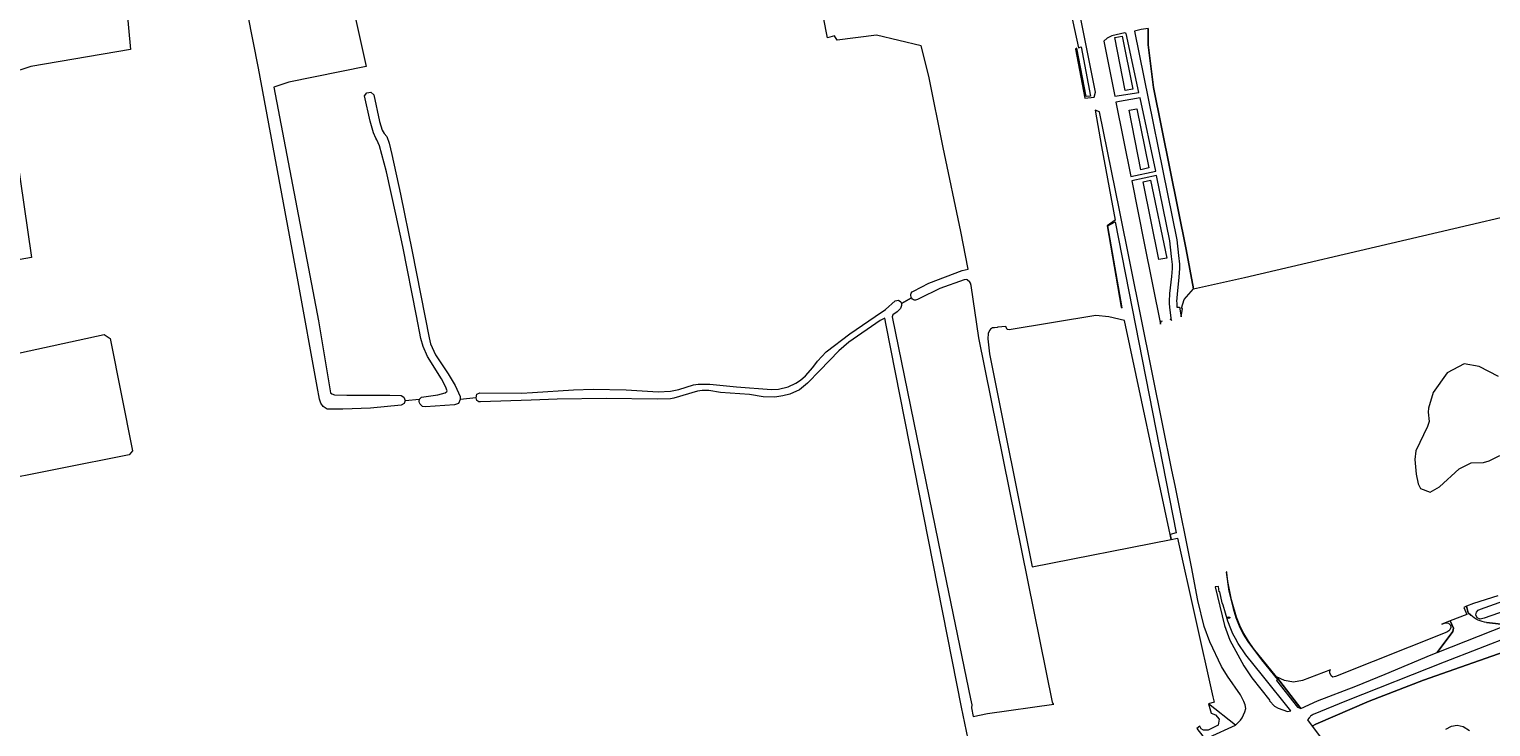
# Model space of a CAD drawing. Header units: metres. Extents: x 209813 to 223847, y 571801 to 587119.
# Tile 209 of 256: x 217762 to 218272, y 576588 to 576831. Entities that reach past the tile are written whole.
import ezdxf
from ezdxf.enums import TextEntityAlignment as Align

# ---------------------------------------------------------------- set-up
doc = ezdxf.new("R2010")
doc.units = ezdxf.units.M
for name, color, linetype, lineweight in [('B-RO-GR-BOUWLAND-GV', 8, 'Continuous', 0), ('B-RO-GR-GRAS-GV', 8, 'Continuous', 0), ('B-RO-GR-GROENVOORZIENING-GV', 8, 'Continuous', 0), ('B-RO-KL-WATER_BRANDLEIDING_PUT-S', 8, 'Continuous', 0), ('B-RO-KL-WATER_PUT-S', 8, 'Continuous', 0), ('B-RO-OG-WATER_MEER-GV', 8, 'Continuous', 0), ('B-RO-OG-WEG-GV', 8, 'Continuous', 0), ('B-RO-VH-VERHARDING_GRASBETONSTEEN-GV', 8, 'Continuous', 0), ('B-RO-VH-VERHARDING_HALFVERHARDING-GV', 8, 'Continuous', 0)]:
    doc.layers.add(name, color=color, linetype=linetype, lineweight=lineweight)
doc.styles.add('NLCS-ISO', font='txt')

# ---------------------------------------------------------------- blocks, each defined once
blk = doc.blocks.new('SKL-WATER_WATERLEIDINGPUT-SO')
at = {"color": 0, "linetype": 'ByBlock', "lineweight": 18}
blk.add_ellipse((0, 0), major_axis=(2.5, 0), ratio=0.54, dxfattribs=at)
at = {"color": 0, "linetype": 'ByBlock', "lineweight": 18, "style": 'NLCS-ISO'}
blk.add_text('wl', height=1.5, dxfattribs=at).set_placement((0, 0), align=Align.MIDDLE_CENTER)
blk = doc.blocks.new('SKL-WATER_BRANDKRAAN_BRANDPUT-SO')
at = {"color": 0, "linetype": 'ByBlock', "lineweight": 18}
blk.add_ellipse((0, 0), major_axis=(2.5, 0), ratio=0.54, dxfattribs=at)
at = {"color": 0, "linetype": 'ByBlock', "lineweight": 18, "style": 'NLCS-ISO'}
blk.add_text('bk', height=1.5, dxfattribs=at).set_placement((0.2, 0), align=Align.MIDDLE_CENTER)

msp = doc.modelspace()

# ---------------------------------------------------------------- linework, layer by layer
at = {"layer": 'B-RO-GR-BOUWLAND-GV', "flags": 128}
msp.add_lwpolyline([(218152.156, 576831.513), (218152.079, 576825.791), (218153.901, 576810.941), (218165.396, 576754.44), (218167.905, 576740.673), (218185.685, 576744.694), (218298.927, 576771.153), (218300.409, 576771.047), (218301.362, 576767.766), (218314.379, 576702.678), (218315.543, 576701.197), (218317.131, 576700.456), (218324.857, 576701.197), (218348.246, 576707.229), (218348.881, 576707.653), (218337.662, 576762.58), (218322.74, 576845.342)], dxfattribs=at)
msp.add_lwpolyline([(218091.068, 576591.532), (218096.047, 576592.596), (218119.209, 576595.829), (218118.993, 576596.045), (218118.769, 576596.556), (218093.1, 576723.63), (218090.34, 576741.89), (218090.08, 576742.68), (218089.85, 576743.08), (218089.03, 576743.86), (218088.61, 576743.93), (218087.89, 576743.89), (218079.47, 576740.78), (218072.32, 576737.33), (218071.6, 576736.98), (218070.92, 576736.8), (218070.55, 576736.78), (218070.23, 576736.85), (218069.88, 576737.11), (218069.56, 576737.53), (218066.115, 576735.539), (218066.088, 576734.84), (218065.775, 576733.829), (218064.525, 576732.698), (218063.067, 576731.649), (218062.818, 576730.966), (218080.921, 576642.247), (218090.119, 576597.696), (218090.568, 576595.61), (218090.535, 576594.616)], close=True, dxfattribs=at)
at = {"layer": 'B-RO-GR-GRAS-GV', "flags": 128}
for points in [[(217917.714, 576702.673), (217917.969, 576703.922), (217918.965, 576704.453), (217933.517, 576704.372), (217937.367, 576704.569), (217951.739, 576705.486), (217958.518, 576705.702), (217970.014, 576705.433), (217981.213, 576704.823), (217985.555, 576705.008), (217988.458, 576705.653), (217993.512, 576707.203), (217995.137, 576707.468), (217999.248, 576707.418), (218008.58, 576706.547), (218020.692, 576705.568), (218023.189, 576705.748), (218026.522, 576706.539), (218029.168, 576707.781), (218030.83, 576708.849), (218032.589, 576710.322), (218035.142, 576713.244), (218036.825, 576715.498), (218039.825, 576718.702), (218048.093, 576725.051), (218056.906, 576731.006), (218060.537, 576733.515), (218063.83, 576736.484), (218065, 576736.694), (218065.849, 576736.116), (218066.115, 576735.539), (218069.56, 576737.53), (218069.44, 576737.84), (218069.37, 576738.53), (218069.37, 576738.85), (218069.45, 576739.21), (218069.84, 576739.61), (218070.24, 576739.87), (218075.64, 576742.71), (218087.24, 576747.06), (218089.332, 576747.581), (218086.751, 576760.709), (218080.645, 576789.989), (218075.619, 576814.906), (218072.916, 576825.482), (218057.378, 576829.103), (218043.592, 576827.467), (218042.754, 576828.869), (218040.315, 576828.238), (218030.509, 576877.927)], [(217794.051, 576858.196), (217797.147, 576824.112), (217762.486, 576818.238), (217754.952, 576815.781), (217754.721, 576806.248), (217762.617, 576751.595), (217747.473, 576748.955), (217753.414, 576715.586), (217755.407, 576717.729), (217787.951, 576724.74), (217790.133, 576723.418), (217797.939, 576684.259), (217796.748, 576682.804), (217723.029, 576668.134)], [(217871.649, 576852.9), (217879.366, 576818.192), (217852.398, 576812.761), (217847.148, 576810.976), (217862.714, 576729.53), (217866.981, 576704.466), (217867.421, 576704.052), (217868.371, 576703.715), (217872.635, 576703.632), (217887.59, 576703.632), (217891.584, 576703.531), (217892.57, 576702.953), (217892.948, 576701.818), (217897.996, 576702.253), (217898.662, 576702.918), (217904.314, 576703.797), (217906.889, 576704.481), (217907.538, 576704.951), (217907.578, 576705.166), (217907.038, 576706.623), (217905.681, 576709.311), (217900.717, 576717.135), (217899.248, 576720.645), (217898.437, 576723.41), (217896.956, 576731.283), (217892.171, 576755.471), (217889.749, 576766.779), (217886.471, 576781.46), (217884.055, 576790.601), (217883.076, 576792.696), (217882.76, 576793.242), (217881.884, 576795.09), (217880.737, 576799.223), (217878.757, 576808.034), (217879.597, 576809.062), (217881.026, 576809.314), (217882.045, 576808.295), (217884.065, 576799.051), (217885.004, 576795.985), (217885.608, 576794.823), (217886.529, 576793.872), (217887.373, 576791.467), (217888.342, 576787.59), (217891.33, 576773.693), (217895.464, 576753.728), (217901.306, 576723.635), (217901.826, 576721.554), (217903.507, 576717.693), (217907.998, 576711.111), (217910.451, 576707.016), (217912.11, 576703.167), (217912.195, 576702.115)], [(217892.948, 576701.818), (217892.611, 576700.663), (217891.544, 576700.129), (217880.89, 576699.093), (217871.248, 576698.741), (217865.717, 576698.741), (217864.35, 576699.638), (217863.577, 576700.798), (217863.072, 576702.281), (217862.337, 576706.689), (217855.649, 576743.123), (217841.799, 576817.674), (217838.134, 576836.484)], [(218094.505, 576558.607), (218086.979, 576594.85), (218060.718, 576728.06), (218060.262, 576730.463), (218058.629, 576729.676), (218047.729, 576722.121), (218044.191, 576719.056), (218037.622, 576712.244), (218033.328, 576707.849), (218030.462, 576705.515), (218027.098, 576703.978), (218024.743, 576703.345), (218021.926, 576702.983), (218017.882, 576703.003), (218013.012, 576703.831), (218002.951, 576704.523), (217998.897, 576705.279), (217996.54, 576705.296), (217994.884, 576705.066), (217986.688, 576702.586), (217985.53, 576702.315), (217980.901, 576702.27), (217963.126, 576702.482), (217945.976, 576702.23), (217936.92, 576701.884), (217919.27, 576701.304), (217918.693, 576701.305), (217917.926, 576701.789), (217917.714, 576702.673), (217912.195, 576702.115), (217911.573, 576700.772), (217910.217, 576700.301), (217900.031, 576699.566), (217899.006, 576699.712), (217898.174, 576700.458), (217897.935, 576700.902), (217897.847, 576701.43), (217897.996, 576702.253)]]:
    msp.add_lwpolyline(points, dxfattribs=at)
msp.add_lwpolyline([(218102.514, 576727.546), (218099.645, 576727.343), (218099.402, 576727.178), (218098.54, 576727.07), (218097.86, 576727.05), (218097.14, 576726.64), (218096.8, 576726.12), (218096.305, 576725.08), (218096.155, 576723.3), (218096.73, 576718.06), (218111.594, 576643.79), (218160.111, 576653.299), (218159.755, 576655.056), (218143.888, 576729.686), (218138.353, 576730.945), (218133.9, 576731.428), (218103.614, 576726.392), (218102.885, 576726.543)], close=True, dxfattribs=at)
at = {"layer": 'B-RO-GR-GROENVOORZIENING-GV', "flags": 128}
for points in [[(218280.578, 576615.639), (218248.172, 576604.25), (218229.189, 576596.875), (218210.516, 576588.938), (218209.347, 576588.18), (218222.898, 576570.203)], [(218255.95, 576587.125), (218257.902, 576588.218), (218259.81, 576588.561), (218261.973, 576588.097), (218264.2, 576586.664)]]:
    msp.add_lwpolyline(points, dxfattribs=at)
at = {"layer": 'B-RO-OG-WATER_MEER-GV', "flags": 128}
msp.add_lwpolyline([(218274.222, 576710.152), (218267.477, 576713.626), (218262.345, 576714.502), (218256.353, 576711.359), (218251.514, 576704.534), (218249.84, 576699.131), (218249.766, 576697.655), (218250.151, 576694.416), (218249.559, 576692.716), (218245.454, 576684.216), (218245.088, 576681.195), (218245.582, 576676.132), (218246.303, 576672.743), (218247.081, 576671.132), (218250.485, 576669.815), (218253.741, 576671.686), (218260.534, 576677.898), (218264.794, 576680.01), (218269.025, 576680.198), (218271.033, 576680.776), (218274.79, 576682.623)], dxfattribs=at)
at = {"layer": 'B-RO-OG-WEG-GV', "flags": 128}
for points in [[(218127.755, 576824.782), (218128.676, 576825.122), (218132.03, 576807.898), (218130.457, 576807.727), (218127.18, 576824.57), (218126.788, 576824.253), (218129.955, 576807.142), (218133.288, 576807.546), (218133.783, 576809.239), (218127.002, 576843.076), (218123.628, 576844.044)], [(218152.156, 576831.513), (218149.676, 576831.072), (218147.338, 576830.526), (218162.126, 576757.779), (218162.711, 576752.286), (218162.986, 576749.297), (218163.015, 576747.801), (218162.835, 576744.806), (218162.155, 576738.84), (218161.992, 576736.309), (218162.04, 576735.829), (218162.103, 576734.29), (218162.986, 576734.299), (218163.591, 576730.924), (218164.077, 576733.84), (218163.699, 576733.945), (218164.686, 576736.994), (218167.905, 576740.673), (218165.396, 576754.44), (218153.901, 576810.941), (218152.079, 576825.791)], [(218144.478, 576829.75), (218143.937, 576829.917), (218139.464, 576828.941), (218137.754, 576828.074), (218136.606, 576827.05), (218140.484, 576807.881), (218148.871, 576809.207)], [(218146.745, 576810.348), (218144.071, 576809.854), (218140.42, 576828.324), (218143.006, 576828.821)], [(218149.282, 576807.286), (218140.803, 576805.772), (218146.038, 576779.917), (218154.747, 576781.731)], [(218148.127, 576803.464), (218152.311, 576782.854), (218149.544, 576782.17), (218145.421, 576803.025)], [(218150.307, 576777.995), (218152.923, 576778.545), (218158.576, 576751.437), (218155.804, 576750.892)], [(218267.24, 576628.63), (218268.015, 576629.018), (218279.39, 576633.052), (218294.235, 576638.374), (218310.92, 576643.867), (218336.063, 576651.001), (218349.221, 576654.279), (218350.12, 576654.219), (218351.07, 576653.327), (218351.208, 576651.747), (218350.19, 576651.092), (218349.198, 576650.858), (218325.619, 576644.569), (218296.946, 576635.523), (218269.332, 576625.89), (218267.903, 576625.569), (218266.807, 576625.935), (218266.364, 576627.041), (218266.573, 576628.014)], [(218196.872, 576604.086), (218204.187, 576594.867), (218205.334, 576594.428), (218196.821, 576605.379), (218188.835, 576615.263), (218187.049, 576617.855), (218185.508, 576620.466), (218184.096, 576623.324), (218182.949, 576626.205), (218181.162, 576632.241), (218179.937, 576638.647), (218179.55, 576641.721), (218179.537, 576641.968), (218179.348, 576641.936), (218180.231, 576635.297), (218181.732, 576629.182), (218182.708, 576626.119), (218183.863, 576623.22), (218185.284, 576620.344), (218186.833, 576617.718), (218191.567, 576611.335), (218197.234, 576604.478)], [(218176.587, 576636.955), (218175.451, 576636.833), (218178.745, 576623.344), (218180.603, 576618.248), (218185.458, 576609.217), (218188.277, 576605.029), (218194.542, 576597.169), (218194.385, 576597.013), (218196.172, 576595.162), (218197.473, 576594.457), (218200.689, 576593.366), (218201.797, 576593.589), (218191.938, 576605.846), (218186.208, 576613.108), (218183.511, 576617.071), (218182.539, 576618.722), (218181.666, 576620.427), (218180.89, 576622.182), (218179.884, 576624.878), (218178.217, 576630.379), (218177.956, 576631.206), (218177.056, 576635.047), (218176.838, 576635.019)], [(218182.556, 576588.506), (218173.149, 576596.053), (218174.091, 576592.752), (218175.617, 576592.171), (218176.806, 576590.628), (218176.536, 576588.597), (218173.016, 576586.851), (218171.358, 576586.852), (218170.626, 576587.291), (218170.068, 576588.184), (218169.099, 576587.445), (218171.137, 576584.771), (218173.422, 576584.333)]]:
    msp.add_lwpolyline(points, close=True, dxfattribs=at)
for points in [[(218182.556, 576588.506), (218184.35, 576590.322), (218184.912, 576591.082), (218185.768, 576593.173), (218186.115, 576594.403), (218185.927, 576595.666), (218185.472, 576596.835), (218184.311, 576599.154), (218179.798, 576605.672), (218177.714, 576609.051), (218173.644, 576617.637), (218171.612, 576622.906), (218169.435, 576632.016), (218167.168, 576643.712), (218161.567, 576672.072), (218160.309, 576677.47), (218157.226, 576693.014), (218142.089, 576768.189), (218135.152, 576802.46), (218133.643, 576802.949), (218135.856, 576790.384), (218140.582, 576764.609), (218137.853, 576762.631), (218142.738, 576734.324), (218142.979, 576734.105), (218138.05, 576762.665), (218140.615, 576764.027), (218161.897, 576655.586), (218159.755, 576655.056), (218160.111, 576653.299), (218162.383, 576653.788), (218174.663, 576598.436), (218175.095, 576596.609), (218173.149, 576596.053)], [(218160.217, 576729.686), (218159.647, 576734.162), (218159.583, 576735.68), (218159.527, 576736.237), (218159.707, 576739.083), (218160.386, 576745.04), (218160.555, 576747.829), (218160.529, 576749.177), (218160.269, 576751.988), (218159.69, 576757.413), (218155.054, 576780.22), (218146.364, 576778.307)], [(218146.364, 576778.307), (218150.761, 576756.593), (218156.412, 576728.403)], [(218274.1, 576633.68), (218265.54, 576631.04), (218263.114, 576630.026), (218263.696, 576627.743), (218264.623, 576626.902)], [(218270.143, 576624.381), (218277.27, 576623.52)], [(218279.27, 576619.85), (218255.36, 576610.58), (218221.276, 576597.085), (218209.673, 576592.288), (218209.264, 576592.069), (218209.071, 576591.946), (218208.711, 576591.666), (218208.544, 576591.508), (218208.232, 576591.166), (218207.659, 576590.419), (218209.347, 576588.18), (218210.516, 576588.938), (218229.189, 576596.875), (218248.172, 576604.25), (218280.578, 576615.639)]]:
    msp.add_lwpolyline(points, dxfattribs=at)
at = {"layer": 'B-RO-OG-WEG-GV'}
for points in [[(218156.412, 576728.403, -0.391428), (218157.145, 576729.54)], [(218159.627, 576730.092, -0.3896159), (218160.217, 576729.686)]]:
    msp.add_lwpolyline(points, format="xyb", dxfattribs=at)
at = {"layer": 'B-RO-VH-VERHARDING_GRASBETONSTEEN-GV', "flags": 128}
msp.add_lwpolyline([(218196.821, 576605.379), (218205.334, 576594.428), (218211.182, 576597.06), (218224.49, 576602.169), (218234.798, 576606.318), (218250.78, 576613.11), (218252.908, 576613.944), (218258.329, 576621.19), (218258.594, 576622.354), (218257.475, 576624.947), (218254.571, 576623.825), (218255.817, 576624.199), (218256.89, 576624.137), (218257.533, 576623.387), (218257.608, 576622.563), (218257.344, 576621.771), (218256.904, 576621.399), (218256.294, 576621.004), (218217.457, 576605.586), (218216.506, 576605.306), (218215.909, 576605.738), (218215.474, 576606.849), (218215.483, 576607.581), (218215.68, 576607.848), (218205.887, 576604.174), (218202.824, 576603.545), (218199.703, 576604.11)], close=True, dxfattribs=at)
at = {"layer": 'B-RO-VH-VERHARDING_HALFVERHARDING-GV', "flags": 128}
for points in [[(218262.18, 576629.636), (218263.227, 576627.169), (218257.475, 576624.947), (218258.594, 576622.354), (218258.329, 576621.19), (218252.908, 576613.944), (218277.27, 576623.52), (218270.143, 576624.381)], [(218264.623, 576626.902), (218263.696, 576627.743), (218263.114, 576630.026), (218262.18, 576629.636)]]:
    msp.add_lwpolyline(points, dxfattribs=at)
at = {"layer": 'B-RO-VH-VERHARDING_HALFVERHARDING-GV'}
msp.add_lwpolyline([(218270.143, 576624.381, -0.155432), (218264.623, 576626.902)], format="xyb", dxfattribs=at)

# ---------------------------------------------------------------- block references
at = {"layer": 'B-RO-KL-WATER_BRANDLEIDING_PUT-S', "xscale": 0.2, "yscale": 0.2, "zscale": 0.2}
msp.add_blockref('SKL-WATER_BRANDKRAAN_BRANDPUT-SO', (218180.145, 576626.05), dxfattribs=at)
at = {"layer": 'B-RO-KL-WATER_PUT-S', "xscale": 0.2, "yscale": 0.2, "zscale": 0.2}
msp.add_blockref('SKL-WATER_WATERLEIDINGPUT-SO', (218180.082, 576626.035), dxfattribs=at)

doc.saveas('drawing.dxf')
